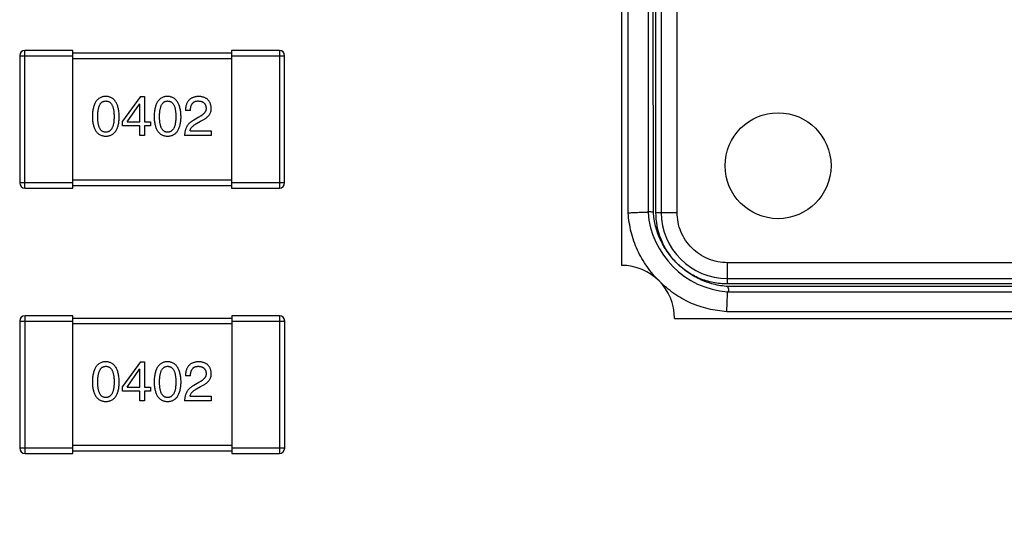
# Model space of a CAD drawing. Header units: millimetres. Extents: x 170 to 326, y 157 to 284.
# Tile 56 of 117: x 257.31 to 261.02, y 245.37 to 247.25. Entities that reach past the tile are written whole.
import ezdxf

# ---------------------------------------------------------------- set-up
doc = ezdxf.new("R2010")
doc.units = ezdxf.units.MM
doc.header["$LTSCALE"] = 30.734
doc.header["$PDMODE"] = 3
doc.header["$PDSIZE"] = 0.3125
doc.layers.get('0').update_dxf_attribs({"linetype": 'CONTINUOUS'})
doc.layers.get('Defpoints').update_dxf_attribs({"linetype": 'CONTINUOUS'})
doc.layers.add('dim', color=6, linetype='CONTINUOUS', lineweight=9)
doc.styles.add('Verdana', font='verdana.ttf', dxfattribs={"height": 2.5})
doc.dimstyles.new('aaaaaaaa 3.0', dxfattribs={"dimtxt": 2.5, "dimasz": 1.5, "dimexe": 1.25, "dimexo": 0.625, "dimtad": 1, "dimdec": 1, "dimzin": 9, "dimdsep": 46, "dimtxsty": 'Verdana', "dimcen": 0, "dimazin": 0, "dimtfac": 1, "dimtofl": 0, "dimtmove": 0, "dimatfit": 3, "dimfxl": 1, "dimlwd": 25, "dimlwe": 25, "dimarcsym": 0})

# ---------------------------------------------------------------- blocks, each defined once
blk = doc.blocks.new('*D22')
at = {"layer": 'Defpoints', "color": 0}
for p in [(274.7606, 232.134), (276.0365, 231.1686)]:
    blk.add_point(p, dxfattribs=at)
at = {"layer": 'dim', "color": 0, "lineweight": 25}
blk.add_line((258.9163, 244.1233), (273.5644, 233.0392), dxfattribs=at)
at = {"layer": 'dim', "color": 0}
blk.add_solid([(273.4136, 232.8398), (273.7153, 233.2385), (274.7606, 232.134)], dxfattribs=at)
at = {"layer": 'dim', "color": 0, "insert": (267.0097, 240.8408), "char_height": 2.5, "attachment_point": 5, "rotation": 322.8856, "style": 'Verdana'}
blk.add_mtext('4-M2{\\f宋体|b0|i0|c134|p2;螺柱}', dxfattribs=at)

msp = doc.modelspace()

# ---------------------------------------------------------------- linework, layer by layer
at = {"linetype": 'Continuous'}
for p, q in [((259.5792, 248.4264), (259.5792, 246.3264)), ((259.6042, 246.5237), (259.6042, 248.2292)), ((259.6792, 248.2264), (259.6792, 246.5264)), ((259.6992, 246.5264), (259.6991, 248.2249)), ((259.7092, 246.5264), (259.7092, 248.2264)), ((259.7292, 248.2264), (259.7292, 246.5264)), ((259.7892, 246.5264), (259.7892, 248.2264)), ((257.3276, 246.6178), (257.3276, 247.1378)), ((257.5076, 247.1378), (257.3276, 247.1378)), ((257.5076, 246.6178), (257.5076, 247.1378)), ((258.1076, 247.1378), (258.1076, 246.6178)), ((258.2876, 247.1378), (258.1076, 247.1378)), ((258.2876, 247.1378), (258.2876, 246.6178)), ((257.3076, 247.1178), (257.3076, 246.6378)), ((257.3076, 247.1178), (257.5076, 247.1178)), ((258.1076, 247.1278), (257.5076, 247.1278)), ((257.5076, 247.1078), (258.1076, 247.1078)), ((258.1076, 247.1178), (258.3076, 247.1178)), ((258.3076, 246.6378), (258.3076, 247.1178)), ((257.7631, 246.9641), (257.6959, 246.8706)), ((257.7631, 246.9641), (257.7787, 246.9641)), ((257.7787, 246.9641), (257.7787, 246.8682)), ((257.7131, 246.8682), (257.7599, 246.9354)), ((257.7607, 246.9354), (257.7599, 246.9354)), ((257.7607, 246.8682), (257.7607, 246.9354)), ((257.952, 246.9108), (257.9332, 246.9108)), ((257.984, 246.8862), (257.9643, 246.8747)), ((257.6959, 246.8526), (257.6959, 246.8706)), ((257.7607, 246.8526), (257.6959, 246.8526)), ((257.7131, 246.8682), (257.7607, 246.8682)), ((257.7607, 246.8165), (257.7607, 246.8526)), ((257.7787, 246.8682), (257.8009, 246.8682)), ((257.7787, 246.8526), (257.7787, 246.8165)), ((257.8009, 246.8526), (257.7787, 246.8526)), ((257.8009, 246.8682), (257.8009, 246.8526)), ((257.975, 246.8616), (257.9906, 246.8706)), ((257.7787, 246.8165), (257.7607, 246.8165)), ((258.0307, 246.8165), (257.9299, 246.8165)), ((257.9504, 246.8338), (258.0307, 246.8338)), ((258.0307, 246.8338), (258.0307, 246.8165)), ((257.5076, 246.6378), (257.3076, 246.6378)), ((257.3276, 246.6178), (257.5076, 246.6178)), ((258.1076, 246.6478), (257.5076, 246.6478)), ((257.5076, 246.6278), (258.1076, 246.6278)), ((258.3076, 246.6378), (258.1076, 246.6378)), ((258.1076, 246.6178), (258.2876, 246.6178)), ((259.7092, 246.5264), (259.7892, 246.5264)), ((259.9792, 246.2564), (259.9792, 246.3364)), ((262.3792, 246.3364), (259.9792, 246.3364)), ((259.9792, 246.2764), (262.3792, 246.2764)), ((262.3792, 246.2564), (259.9792, 246.2564)), ((262.3776, 246.2464), (259.9807, 246.2464)), ((259.9792, 246.2264), (262.3792, 246.2264)), ((257.3277, 245.6164), (257.3277, 246.1364)), ((257.5077, 246.1364), (257.3277, 246.1364)), ((257.5077, 245.6164), (257.5077, 246.1364)), ((258.1077, 246.1364), (258.1077, 245.6164)), ((258.2877, 246.1364), (258.1077, 246.1364)), ((258.2877, 246.1364), (258.2877, 245.6164)), ((262.3819, 246.1514), (259.9764, 246.1514)), ((257.3077, 246.1164), (257.3077, 245.6364)), ((257.3077, 246.1164), (257.5077, 246.1164)), ((258.1077, 246.1264), (257.5077, 246.1264)), ((257.5077, 246.1064), (258.1077, 246.1064)), ((258.1077, 246.1164), (258.3077, 246.1164)), ((258.3077, 245.6364), (258.3077, 246.1164)), ((259.7792, 246.1264), (262.5792, 246.1264)), ((257.7632, 245.9626), (257.696, 245.8692)), ((257.7632, 245.9626), (257.7788, 245.9626)), ((257.7788, 245.9626), (257.7788, 245.8667)), ((257.7132, 245.8667), (257.7599, 245.934)), ((257.7608, 245.934), (257.7599, 245.934)), ((257.7608, 245.8667), (257.7608, 245.934)), ((257.9521, 245.9094), (257.9332, 245.9094)), ((257.696, 245.8512), (257.696, 245.8692)), ((257.9841, 245.8848), (257.9644, 245.8733)), ((257.9751, 245.8602), (257.9906, 245.8692)), ((257.7608, 245.8512), (257.696, 245.8512)), ((257.7132, 245.8667), (257.7608, 245.8667)), ((257.7608, 245.8151), (257.7608, 245.8512)), ((257.7788, 245.8667), (257.8009, 245.8667)), ((257.7788, 245.8512), (257.7788, 245.8151)), ((257.8009, 245.8512), (257.7788, 245.8512)), ((257.8009, 245.8667), (257.8009, 245.8512)), ((257.9505, 245.8323), (258.0308, 245.8323)), ((258.0308, 245.8323), (258.0308, 245.8151)), ((257.7788, 245.8151), (257.7608, 245.8151)), ((258.0308, 245.8151), (257.93, 245.8151)), ((258.1077, 245.6464), (257.5077, 245.6464)), ((257.5077, 245.6364), (257.3077, 245.6364)), ((257.3277, 245.6164), (257.5077, 245.6164)), ((257.5077, 245.6264), (258.1077, 245.6264)), ((258.3077, 245.6364), (258.1077, 245.6364)), ((258.1077, 245.6164), (258.2877, 245.6164))]:
    msp.add_line(p, q, dxfattribs=at)
msp.add_circle((260.1699, 246.7025), 0.2, dxfattribs=at)
for centre, radius, start, end in [((257.3276, 247.1178), 0.02, 90, 180), ((258.2876, 247.1178), 0.02, 0, 90), ((257.3276, 246.6378), 0.02, 180, 270), ((258.2876, 246.6378), 0.02, 270, 0), ((260.0042, 246.5515), 0.326, 184.4096, 265.5904), ((259.9792, 246.5264), 0.25, 180, 270), ((259.5792, 246.1264), 0.2, 0, 90), ((257.3277, 246.1164), 0.02, 90, 180), ((258.2877, 246.1164), 0.02, 0, 90), ((257.3277, 245.6364), 0.02, 180, 270), ((258.2877, 245.6364), 0.02, 270, 0)]:
    msp.add_arc(centre, radius, start, end, dxfattribs=at)
for points, knots in [([(257.6326, 246.9641), (257.6307, 246.964), (257.6268, 246.9638), (257.6211, 246.9629), (257.6159, 246.9612), (257.611, 246.9591), (257.6065, 246.9564), (257.6023, 246.953), (257.5986, 246.9491), (257.5952, 246.9446), (257.5922, 246.9395), (257.5896, 246.9338), (257.5874, 246.9276), (257.5855, 246.9208), (257.584, 246.9134), (257.5829, 246.9054), (257.5821, 246.8968), (257.5819, 246.8909), (257.5818, 246.8879)], [0, 0, 0, 0, 0.057911, 0.113262, 0.165956, 0.217443, 0.268511, 0.319665, 0.372, 0.426129, 0.483365, 0.543779, 0.607756, 0.676562, 0.749704, 0.827713, 0.911177, 1, 1, 1, 1]), ([(257.6023, 246.8879), (257.6023, 246.8902), (257.6024, 246.8948), (257.6027, 246.9015), (257.6033, 246.9078), (257.6041, 246.9136), (257.6052, 246.9189), (257.6065, 246.9237), (257.608, 246.9281), (257.6098, 246.9321), (257.6118, 246.9355), (257.614, 246.9386), (257.6166, 246.9411), (257.6193, 246.9433), (257.6223, 246.9449), (257.6255, 246.946), (257.629, 246.9467), (257.6314, 246.9468), (257.6326, 246.9469)], [0, 0, 0, 0, 0.096452, 0.187278, 0.271765, 0.350519, 0.423437, 0.491321, 0.554011, 0.612224, 0.666281, 0.717003, 0.764884, 0.811423, 0.856783, 0.902993, 0.950236, 1, 1, 1, 1]), ([(257.6835, 246.8879), (257.6833, 246.8909), (257.6831, 246.8967), (257.6822, 246.9052), (257.681, 246.9131), (257.6795, 246.9205), (257.6776, 246.9272), (257.6753, 246.9335), (257.6727, 246.9391), (257.6697, 246.9442), (257.6663, 246.9487), (257.6626, 246.9527), (257.6585, 246.956), (257.654, 246.9588), (257.6492, 246.961), (257.644, 246.9627), (257.6384, 246.9637), (257.6346, 246.964), (257.6326, 246.9641)], [0, 0, 0, 0, 0.088475, 0.171606, 0.249595, 0.322626, 0.391327, 0.455765, 0.516374, 0.573675, 0.628522, 0.681161, 0.732559, 0.783563, 0.83504, 0.887639, 0.942585, 1, 1, 1, 1]), ([(257.6326, 246.9469), (257.6339, 246.9468), (257.6363, 246.9467), (257.6399, 246.946), (257.6432, 246.9449), (257.6463, 246.9433), (257.6491, 246.9411), (257.6517, 246.9386), (257.654, 246.9355), (257.6561, 246.9321), (257.6579, 246.9281), (257.6595, 246.9237), (257.6608, 246.9189), (257.6619, 246.9136), (257.6628, 246.9078), (257.6634, 246.9015), (257.6637, 246.8948), (257.6638, 246.8902), (257.6638, 246.8879)], [0, 0, 0, 0, 0.050604, 0.098688, 0.145699, 0.191791, 0.238625, 0.286717, 0.337546, 0.391814, 0.449755, 0.512106, 0.579685, 0.652048, 0.730262, 0.814146, 0.904281, 1, 1, 1, 1]), ([(257.8658, 246.9641), (257.8638, 246.964), (257.8599, 246.9638), (257.8543, 246.9629), (257.849, 246.9612), (257.8441, 246.9591), (257.8396, 246.9564), (257.8355, 246.953), (257.8317, 246.9491), (257.8284, 246.9446), (257.8254, 246.9395), (257.8228, 246.9338), (257.8205, 246.9276), (257.8187, 246.9208), (257.8171, 246.9134), (257.816, 246.9054), (257.8153, 246.8968), (257.8151, 246.8909), (257.815, 246.8879)], [0, 0, 0, 0, 0.057911, 0.113262, 0.165956, 0.217443, 0.268511, 0.319665, 0.372, 0.426129, 0.483365, 0.543779, 0.607756, 0.676562, 0.749704, 0.827713, 0.911177, 1, 1, 1, 1]), ([(257.8355, 246.8879), (257.8355, 246.8902), (257.8355, 246.8948), (257.8359, 246.9015), (257.8365, 246.9078), (257.8373, 246.9136), (257.8384, 246.9189), (257.8396, 246.9237), (257.8412, 246.9281), (257.8429, 246.9321), (257.8449, 246.9355), (257.8472, 246.9386), (257.8497, 246.9411), (257.8524, 246.9433), (257.8555, 246.9449), (257.8587, 246.946), (257.8622, 246.9467), (257.8646, 246.9468), (257.8658, 246.9469)], [0, 0, 0, 0, 0.096452, 0.187278, 0.271765, 0.350519, 0.423437, 0.491321, 0.554011, 0.612224, 0.666281, 0.717003, 0.764884, 0.811423, 0.856783, 0.902993, 0.950236, 1, 1, 1, 1]), ([(257.9166, 246.8879), (257.9165, 246.8909), (257.9162, 246.8967), (257.9154, 246.9052), (257.9142, 246.9131), (257.9126, 246.9205), (257.9107, 246.9272), (257.9085, 246.9335), (257.9058, 246.9391), (257.9028, 246.9442), (257.8994, 246.9487), (257.8957, 246.9527), (257.8916, 246.956), (257.8871, 246.9588), (257.8823, 246.961), (257.8771, 246.9627), (257.8716, 246.9637), (257.8677, 246.964), (257.8658, 246.9641)], [0, 0, 0, 0, 0.088475, 0.171606, 0.249595, 0.322626, 0.391327, 0.455765, 0.516374, 0.573675, 0.628522, 0.681161, 0.732559, 0.783563, 0.83504, 0.887639, 0.942585, 1, 1, 1, 1]), ([(257.8658, 246.9469), (257.867, 246.9468), (257.8695, 246.9467), (257.8731, 246.946), (257.8764, 246.9449), (257.8795, 246.9433), (257.8823, 246.9411), (257.8849, 246.9386), (257.8872, 246.9355), (257.8893, 246.9321), (257.8911, 246.9281), (257.8927, 246.9237), (257.894, 246.9189), (257.8951, 246.9136), (257.8959, 246.9078), (257.8965, 246.9015), (257.8969, 246.8948), (257.8969, 246.8902), (257.8969, 246.8879)], [0, 0, 0, 0, 0.050604, 0.098688, 0.145699, 0.191791, 0.238625, 0.286717, 0.337546, 0.391814, 0.449755, 0.512106, 0.579685, 0.652048, 0.730262, 0.814146, 0.904281, 1, 1, 1, 1]), ([(257.984, 246.9641), (257.982, 246.964), (257.9781, 246.9638), (257.9724, 246.963), (257.9671, 246.9618), (257.9621, 246.9602), (257.9576, 246.9583), (257.9534, 246.9559), (257.9496, 246.9532), (257.9462, 246.95), (257.9432, 246.9464), (257.9406, 246.9425), (257.9384, 246.9382), (257.9366, 246.9334), (257.9351, 246.9283), (257.9341, 246.9228), (257.9334, 246.9169), (257.9333, 246.9129), (257.9332, 246.9108)], [0, 0, 0, 0, 0.07282, 0.141057, 0.2062, 0.267672, 0.326735, 0.383519, 0.439188, 0.494454, 0.549628, 0.605958, 0.66397, 0.72402, 0.787502, 0.854127, 0.925065, 1, 1, 1, 1]), ([(257.952, 246.9108), (257.9521, 246.9123), (257.9522, 246.9151), (257.9526, 246.9192), (257.9532, 246.923), (257.9541, 246.9265), (257.9552, 246.9298), (257.9565, 246.9328), (257.958, 246.9355), (257.9598, 246.9379), (257.9617, 246.94), (257.9639, 246.9419), (257.9663, 246.9434), (257.9689, 246.9447), (257.9718, 246.9457), (257.9749, 246.9463), (257.9781, 246.9468), (257.9804, 246.9468), (257.9815, 246.9469)], [0, 0, 0, 0, 0.082594, 0.15978, 0.232961, 0.301462, 0.365595, 0.426678, 0.484662, 0.540809, 0.595146, 0.648401, 0.702272, 0.757102, 0.813447, 0.872233, 0.934055, 1, 1, 1, 1]), ([(257.9815, 246.9469), (257.9827, 246.9468), (257.9849, 246.9467), (257.9881, 246.9464), (257.991, 246.9457), (257.9938, 246.945), (257.9964, 246.944), (257.9988, 246.9429), (258.0009, 246.9415), (258.0029, 246.94), (258.0046, 246.9382), (258.0062, 246.9363), (258.0075, 246.9341), (258.0087, 246.9318), (258.0095, 246.9293), (258.0103, 246.9266), (258.0108, 246.9237), (258.011, 246.9217), (258.0111, 246.9206)], [0, 0, 0, 0, 0.076112, 0.148436, 0.216883, 0.281466, 0.34298, 0.402356, 0.459881, 0.51546, 0.571111, 0.62658, 0.683162, 0.741007, 0.801404, 0.863825, 0.930544, 1, 1, 1, 1]), ([(258.0307, 246.9198), (258.0306, 246.9215), (258.0303, 246.9248), (258.0295, 246.9296), (258.0284, 246.9341), (258.027, 246.9382), (258.0252, 246.9421), (258.0231, 246.9457), (258.0206, 246.9489), (258.0179, 246.9518), (258.0148, 246.9545), (258.0113, 246.9568), (258.0076, 246.9588), (258.0035, 246.9605), (257.9991, 246.9618), (257.9943, 246.963), (257.9893, 246.9637), (257.9858, 246.964), (257.984, 246.9641)], [0, 0, 0, 0, 0.070688, 0.137741, 0.201612, 0.262778, 0.321223, 0.378455, 0.434411, 0.490146, 0.546362, 0.603392, 0.662208, 0.723401, 0.787372, 0.85442, 0.925153, 1, 1, 1, 1]), ([(258.0111, 246.9206), (258.0111, 246.9198), (258.0112, 246.9182), (258.011, 246.9158), (258.0106, 246.9134), (258.01, 246.9111), (258.0091, 246.9088), (258.008, 246.9065), (258.0067, 246.9043), (258.0051, 246.9022), (258.0033, 246.9), (258.0012, 246.8979), (257.9989, 246.8959), (257.9964, 246.8938), (257.9937, 246.8919), (257.9907, 246.8899), (257.9874, 246.888), (257.9852, 246.8868), (257.984, 246.8862)], [0, 0, 0, 0, 0.052237, 0.103888, 0.155485, 0.207395, 0.259864, 0.31356, 0.369176, 0.4266, 0.486836, 0.550048, 0.61567, 0.685271, 0.75824, 0.834614, 0.915635, 1, 1, 1, 1]), ([(257.9906, 246.8706), (257.9923, 246.8714), (257.9956, 246.8729), (258.0003, 246.8755), (258.0047, 246.878), (258.0087, 246.8807), (258.0124, 246.8835), (258.0158, 246.8863), (258.0188, 246.8893), (258.0215, 246.8923), (258.0239, 246.8954), (258.0259, 246.8986), (258.0275, 246.902), (258.0289, 246.9053), (258.0299, 246.9088), (258.0305, 246.9124), (258.0308, 246.9161), (258.0308, 246.9186), (258.0307, 246.9198)], [0, 0, 0, 0, 0.082731, 0.161257, 0.236138, 0.307554, 0.375712, 0.440848, 0.502916, 0.562567, 0.619798, 0.675716, 0.73039, 0.78386, 0.837315, 0.890547, 0.944917, 1, 1, 1, 1]), ([(257.5818, 246.8879), (257.5819, 246.8849), (257.5821, 246.8792), (257.5829, 246.8709), (257.584, 246.8632), (257.5855, 246.856), (257.5874, 246.8494), (257.5896, 246.8434), (257.5922, 246.8379), (257.5952, 246.833), (257.5986, 246.8286), (257.6023, 246.8248), (257.6065, 246.8215), (257.611, 246.8189), (257.6159, 246.8168), (257.6211, 246.8153), (257.6268, 246.8144), (257.6307, 246.8142), (257.6326, 246.8141)], [0, 0, 0, 0, 0.087693, 0.170223, 0.247496, 0.319826, 0.387768, 0.451403, 0.511459, 0.568358, 0.622671, 0.675251, 0.726739, 0.778422, 0.830759, 0.884394, 0.940865, 1, 1, 1, 1]), ([(257.6326, 246.8288), (257.6314, 246.8289), (257.629, 246.829), (257.6255, 246.8297), (257.6223, 246.8308), (257.6193, 246.8325), (257.6166, 246.8346), (257.614, 246.8371), (257.6118, 246.8402), (257.6098, 246.8437), (257.608, 246.8476), (257.6065, 246.852), (257.6052, 246.8569), (257.6041, 246.8622), (257.6033, 246.8679), (257.6027, 246.8742), (257.6024, 246.8809), (257.6023, 246.8855), (257.6023, 246.8879)], [0, 0, 0, 0, 0.049766, 0.097012, 0.143225, 0.188786, 0.235079, 0.282962, 0.333687, 0.387747, 0.445963, 0.508657, 0.576545, 0.649868, 0.72822, 0.812712, 0.903543, 1, 1, 1, 1]), ([(257.6326, 246.8141), (257.6346, 246.8142), (257.6385, 246.8144), (257.6441, 246.8153), (257.6494, 246.8168), (257.6543, 246.8189), (257.6588, 246.8215), (257.6629, 246.8248), (257.6667, 246.8286), (257.6701, 246.8329), (257.6731, 246.8379), (257.6757, 246.8434), (257.6779, 246.8494), (257.6798, 246.856), (257.6813, 246.8632), (257.6824, 246.8709), (257.6832, 246.8792), (257.6834, 246.8849), (257.6835, 246.8879)], [0, 0, 0, 0, 0.059134, 0.115603, 0.169236, 0.221572, 0.273254, 0.32474, 0.377319, 0.431815, 0.488555, 0.548609, 0.612242, 0.680182, 0.75251, 0.829782, 0.91231, 1, 1, 1, 1]), ([(257.6638, 246.8879), (257.6638, 246.8855), (257.6637, 246.8809), (257.6634, 246.8743), (257.6628, 246.8682), (257.6619, 246.8625), (257.6608, 246.8572), (257.6595, 246.8524), (257.6579, 246.848), (257.6561, 246.844), (257.654, 246.8406), (257.6517, 246.8375), (257.6492, 246.8349), (257.6463, 246.8328), (257.6432, 246.8311), (257.6399, 246.8298), (257.6364, 246.8291), (257.6339, 246.8289), (257.6326, 246.8288)], [0, 0, 0, 0, 0.094834, 0.184067, 0.267029, 0.344713, 0.417334, 0.484367, 0.546941, 0.604717, 0.65953, 0.710539, 0.759381, 0.806382, 0.853027, 0.900623, 0.949121, 1, 1, 1, 1]), ([(257.815, 246.8879), (257.8151, 246.8849), (257.8153, 246.8792), (257.816, 246.8709), (257.8171, 246.8632), (257.8187, 246.856), (257.8205, 246.8494), (257.8228, 246.8434), (257.8254, 246.8379), (257.8284, 246.833), (257.8317, 246.8286), (257.8355, 246.8248), (257.8396, 246.8215), (257.8441, 246.8189), (257.849, 246.8168), (257.8543, 246.8153), (257.8599, 246.8144), (257.8638, 246.8142), (257.8658, 246.8141)], [0, 0, 0, 0, 0.087693, 0.170223, 0.247496, 0.319826, 0.387768, 0.451403, 0.511459, 0.568358, 0.622671, 0.675251, 0.726739, 0.778422, 0.830759, 0.884394, 0.940865, 1, 1, 1, 1]), ([(257.8658, 246.8288), (257.8646, 246.8289), (257.8622, 246.829), (257.8587, 246.8297), (257.8554, 246.8308), (257.8525, 246.8325), (257.8497, 246.8346), (257.8472, 246.8371), (257.8449, 246.8402), (257.8429, 246.8437), (257.8412, 246.8476), (257.8396, 246.852), (257.8384, 246.8569), (257.8373, 246.8622), (257.8365, 246.8679), (257.8359, 246.8742), (257.8355, 246.8809), (257.8355, 246.8855), (257.8355, 246.8879)], [0, 0, 0, 0, 0.049766, 0.097012, 0.143225, 0.188786, 0.235079, 0.282962, 0.333687, 0.387747, 0.445963, 0.508657, 0.576545, 0.649868, 0.72822, 0.812712, 0.903543, 1, 1, 1, 1]), ([(257.8969, 246.8879), (257.8969, 246.8855), (257.8969, 246.8809), (257.8965, 246.8743), (257.8959, 246.8682), (257.8951, 246.8625), (257.894, 246.8572), (257.8927, 246.8524), (257.8911, 246.848), (257.8893, 246.844), (257.8872, 246.8406), (257.8849, 246.8375), (257.8823, 246.8349), (257.8795, 246.8328), (257.8764, 246.8311), (257.8731, 246.8298), (257.8695, 246.8291), (257.867, 246.8289), (257.8658, 246.8288)], [0, 0, 0, 0, 0.094834, 0.184067, 0.267029, 0.344713, 0.417334, 0.484367, 0.546941, 0.604717, 0.65953, 0.710539, 0.759381, 0.806382, 0.853027, 0.900623, 0.949121, 1, 1, 1, 1]), ([(257.8658, 246.8141), (257.8678, 246.8142), (257.8717, 246.8144), (257.8773, 246.8153), (257.8825, 246.8168), (257.8874, 246.8189), (257.892, 246.8215), (257.8961, 246.8248), (257.8999, 246.8286), (257.9032, 246.8329), (257.9062, 246.8379), (257.9088, 246.8434), (257.9111, 246.8494), (257.9129, 246.856), (257.9144, 246.8632), (257.9155, 246.8709), (257.9163, 246.8792), (257.9165, 246.8849), (257.9166, 246.8879)], [0, 0, 0, 0, 0.059134, 0.115603, 0.169236, 0.221572, 0.273254, 0.32474, 0.377319, 0.431815, 0.488555, 0.548609, 0.612242, 0.680182, 0.75251, 0.829782, 0.91231, 1, 1, 1, 1]), ([(257.9643, 246.8747), (257.963, 246.874), (257.9603, 246.8725), (257.9565, 246.8699), (257.9529, 246.8673), (257.9496, 246.8644), (257.9465, 246.8614), (257.9437, 246.8581), (257.9412, 246.8548), (257.9389, 246.8512), (257.9368, 246.8475), (257.9351, 246.8436), (257.9335, 246.8395), (257.9323, 246.8352), (257.9313, 246.8308), (257.9306, 246.8262), (257.9301, 246.8214), (257.93, 246.8182), (257.9299, 246.8165)], [0, 0, 0, 0, 0.065828, 0.130094, 0.192451, 0.254037, 0.313974, 0.373757, 0.433048, 0.492243, 0.551902, 0.611758, 0.672678, 0.734814, 0.798569, 0.863693, 0.930488, 1, 1, 1, 1]), ([(257.9504, 246.8338), (257.9507, 246.8351), (257.9512, 246.8377), (257.9528, 246.8414), (257.955, 246.8451), (257.9578, 246.8486), (257.9612, 246.8521), (257.9652, 246.8554), (257.9699, 246.8586), (257.9732, 246.8606), (257.975, 246.8616)], [0, 0, 0, 0, 0.103034, 0.208166, 0.318255, 0.434664, 0.559728, 0.695394, 0.841708, 1, 1, 1, 1]), ([(259.6792, 246.5264), (259.6787, 246.5265), (259.6768, 246.5267), (259.6725, 246.5264), (259.6657, 246.5262), (259.6565, 246.5258), (259.6453, 246.5254), (259.6325, 246.5249), (259.6186, 246.5243), (259.609, 246.5239), (259.6042, 246.5237)], [0, 0, 0, 0, 0.019287, 0.07622, 0.16865, 0.293048, 0.444582, 0.617361, 0.804951, 1, 1, 1, 1]), ([(259.7222, 246.2664), (259.7051, 246.2834), (259.6737, 246.3202), (259.6373, 246.3831), (259.6135, 246.4518), (259.6061, 246.4997), (259.6042, 246.5237)], [0, 0, 0, 0, 0.250009, 0.499966, 0.749954, 1, 1, 1, 1]), ([(259.6792, 246.5264), (259.6792, 246.5269), (259.6795, 246.528), (259.6809, 246.5291), (259.6829, 246.5298), (259.6866, 246.5301), (259.6922, 246.5291), (259.6968, 246.5275), (259.6991, 246.5265)], [0, 0, 0, 0, 0.066619, 0.140566, 0.233735, 0.350103, 0.647295, 1, 1, 1, 1]), ([(259.7847, 246.3383), (259.7726, 246.3509), (259.7501, 246.3781), (259.7239, 246.4241), (259.7064, 246.4741), (259.7007, 246.5089), (259.6992, 246.5264)], [0, 0, 0, 0, 0.250007, 0.499998, 0.749991, 1, 1, 1, 1]), ([(259.7847, 246.3383), (259.7727, 246.3507), (259.751, 246.378), (259.7185, 246.4393), (259.7092, 246.492), (259.7092, 246.5264)], [0, 0, 0, 0, 0.250577, 0.501133, 1, 1, 1, 1]), ([(259.9792, 246.3364), (259.9667, 246.3366), (259.9418, 246.3387), (259.9057, 246.3492), (259.8727, 246.3671), (259.844, 246.3912), (259.8201, 246.4201), (259.8022, 246.4531), (259.7915, 246.4891), (259.7893, 246.514), (259.7892, 246.5264)], [0, 0, 0, 0, 0.125002, 0.250015, 0.374972, 0.499976, 0.625004, 0.749965, 0.874983, 1, 1, 1, 1]), ([(259.9792, 246.2564), (259.9611, 246.2564), (259.9249, 246.2598), (259.8727, 246.2753), (259.825, 246.3018), (259.7973, 246.3253), (259.7847, 246.3383)], [0, 0, 0, 0, 0.250013, 0.499999, 0.749987, 1, 1, 1, 1]), ([(259.9807, 246.2464), (259.9623, 246.2478), (259.9257, 246.2538), (259.8733, 246.2723), (259.8255, 246.3007), (259.7976, 246.3251), (259.7847, 246.3383)], [0, 0, 0, 0, 0.250012, 0.500004, 0.749992, 1, 1, 1, 1]), ([(259.9764, 246.1514), (259.9527, 246.1534), (259.9056, 246.1603), (259.8377, 246.1832), (259.7754, 246.2187), (259.739, 246.2496), (259.7222, 246.2664)], [0, 0, 0, 0, 0.250041, 0.500042, 0.750011, 1, 1, 1, 1]), ([(259.9792, 246.2264), (259.9797, 246.2264), (259.981, 246.2266), (259.9825, 246.2278), (259.9834, 246.2298), (259.984, 246.2336), (259.9832, 246.2393), (259.9817, 246.244), (259.9807, 246.2464)], [0, 0, 0, 0, 0.077036, 0.154478, 0.246659, 0.361044, 0.653318, 1, 1, 1, 1]), ([(259.9764, 246.1514), (259.9767, 246.161), (259.9774, 246.1749), (259.9781, 246.1925), (259.9786, 246.2038), (259.9789, 246.213), (259.9792, 246.2198), (259.9793, 246.224), (259.9792, 246.226), (259.9792, 246.2264)], [0, 0, 0, 0, 0.382406, 0.55521, 0.706805, 0.831278, 0.923784, 0.98072, 1, 1, 1, 1]), ([(257.6327, 245.9626), (257.6307, 245.9626), (257.6268, 245.9624), (257.6212, 245.9614), (257.6159, 245.9598), (257.611, 245.9577), (257.6065, 245.9549), (257.6024, 245.9516), (257.5986, 245.9477), (257.5953, 245.9432), (257.5923, 245.9381), (257.5897, 245.9324), (257.5874, 245.9261), (257.5856, 245.9193), (257.584, 245.9119), (257.5829, 245.9039), (257.5822, 245.8954), (257.582, 245.8895), (257.5819, 245.8864)], [0, 0, 0, 0, 0.057911, 0.113262, 0.165956, 0.217443, 0.268511, 0.319665, 0.372, 0.426129, 0.483365, 0.543779, 0.607756, 0.676562, 0.749704, 0.827713, 0.911177, 1, 1, 1, 1]), ([(257.6024, 245.8864), (257.6024, 245.8888), (257.6024, 245.8934), (257.6028, 245.9001), (257.6034, 245.9063), (257.6042, 245.9121), (257.6053, 245.9174), (257.6065, 245.9223), (257.6081, 245.9267), (257.6099, 245.9306), (257.6119, 245.9341), (257.6141, 245.9371), (257.6166, 245.9397), (257.6194, 245.9418), (257.6224, 245.9435), (257.6256, 245.9446), (257.6291, 245.9453), (257.6315, 245.9454), (257.6327, 245.9454)], [0, 0, 0, 0, 0.096452, 0.187278, 0.271765, 0.350519, 0.423437, 0.491321, 0.554011, 0.612224, 0.666281, 0.717003, 0.764884, 0.811423, 0.856783, 0.902993, 0.950236, 1, 1, 1, 1]), ([(257.6835, 245.8864), (257.6834, 245.8894), (257.6831, 245.8953), (257.6823, 245.9038), (257.6811, 245.9117), (257.6795, 245.919), (257.6776, 245.9258), (257.6754, 245.932), (257.6727, 245.9377), (257.6697, 245.9427), (257.6663, 245.9473), (257.6626, 245.9512), (257.6585, 245.9546), (257.6541, 245.9574), (257.6492, 245.9596), (257.644, 245.9612), (257.6385, 245.9623), (257.6347, 245.9625), (257.6327, 245.9626)], [0, 0, 0, 0, 0.088475, 0.171606, 0.249595, 0.322626, 0.391327, 0.455765, 0.516374, 0.573675, 0.628522, 0.681161, 0.732559, 0.783563, 0.83504, 0.887639, 0.942585, 1, 1, 1, 1]), ([(257.6327, 245.9454), (257.634, 245.9454), (257.6364, 245.9453), (257.64, 245.9446), (257.6433, 245.9435), (257.6464, 245.9418), (257.6492, 245.9397), (257.6518, 245.9372), (257.6541, 245.9341), (257.6562, 245.9306), (257.658, 245.9267), (257.6596, 245.9223), (257.6609, 245.9174), (257.662, 245.9121), (257.6628, 245.9063), (257.6634, 245.9001), (257.6638, 245.8934), (257.6638, 245.8888), (257.6638, 245.8864)], [0, 0, 0, 0, 0.050604, 0.098688, 0.145699, 0.191791, 0.238625, 0.286717, 0.337546, 0.391814, 0.449755, 0.512106, 0.579685, 0.652048, 0.730262, 0.814146, 0.904281, 1, 1, 1, 1]), ([(257.8659, 245.9626), (257.8639, 245.9626), (257.86, 245.9624), (257.8543, 245.9614), (257.8491, 245.9598), (257.8442, 245.9577), (257.8397, 245.9549), (257.8355, 245.9516), (257.8318, 245.9477), (257.8284, 245.9432), (257.8254, 245.9381), (257.8228, 245.9324), (257.8206, 245.9261), (257.8187, 245.9193), (257.8172, 245.9119), (257.8161, 245.9039), (257.8153, 245.8954), (257.8151, 245.8895), (257.815, 245.8864)], [0, 0, 0, 0, 0.057911, 0.113262, 0.165956, 0.217443, 0.268511, 0.319665, 0.372, 0.426129, 0.483365, 0.543779, 0.607756, 0.676562, 0.749704, 0.827713, 0.911177, 1, 1, 1, 1]), ([(257.8355, 245.8864), (257.8355, 245.8888), (257.8356, 245.8934), (257.836, 245.9001), (257.8365, 245.9063), (257.8373, 245.9121), (257.8384, 245.9174), (257.8397, 245.9223), (257.8412, 245.9267), (257.843, 245.9306), (257.845, 245.9341), (257.8473, 245.9371), (257.8498, 245.9397), (257.8525, 245.9418), (257.8555, 245.9435), (257.8587, 245.9446), (257.8622, 245.9453), (257.8646, 245.9454), (257.8659, 245.9454)], [0, 0, 0, 0, 0.096452, 0.187278, 0.271765, 0.350519, 0.423437, 0.491321, 0.554011, 0.612224, 0.666281, 0.717003, 0.764884, 0.811423, 0.856783, 0.902993, 0.950236, 1, 1, 1, 1]), ([(257.9167, 245.8864), (257.9165, 245.8894), (257.9163, 245.8953), (257.9154, 245.9038), (257.9142, 245.9117), (257.9127, 245.919), (257.9108, 245.9258), (257.9085, 245.932), (257.9059, 245.9377), (257.9029, 245.9427), (257.8995, 245.9473), (257.8958, 245.9512), (257.8917, 245.9546), (257.8872, 245.9574), (257.8824, 245.9596), (257.8772, 245.9612), (257.8716, 245.9623), (257.8678, 245.9625), (257.8659, 245.9626)], [0, 0, 0, 0, 0.088475, 0.171606, 0.249595, 0.322626, 0.391327, 0.455765, 0.516374, 0.573675, 0.628522, 0.681161, 0.732559, 0.783563, 0.83504, 0.887639, 0.942585, 1, 1, 1, 1]), ([(257.8659, 245.9454), (257.8671, 245.9454), (257.8696, 245.9453), (257.8731, 245.9446), (257.8765, 245.9435), (257.8796, 245.9418), (257.8823, 245.9397), (257.8849, 245.9372), (257.8872, 245.9341), (257.8893, 245.9306), (257.8911, 245.9267), (257.8927, 245.9223), (257.894, 245.9174), (257.8951, 245.9121), (257.896, 245.9063), (257.8966, 245.9001), (257.8969, 245.8934), (257.897, 245.8888), (257.897, 245.8864)], [0, 0, 0, 0, 0.050604, 0.098688, 0.145699, 0.191791, 0.238625, 0.286717, 0.337546, 0.391814, 0.449755, 0.512106, 0.579685, 0.652048, 0.730262, 0.814146, 0.904281, 1, 1, 1, 1]), ([(257.9841, 245.9626), (257.982, 245.9625), (257.9781, 245.9624), (257.9724, 245.9615), (257.9671, 245.9604), (257.9622, 245.9588), (257.9576, 245.9568), (257.9535, 245.9545), (257.9497, 245.9517), (257.9463, 245.9486), (257.9433, 245.945), (257.9407, 245.9411), (257.9385, 245.9367), (257.9366, 245.932), (257.9352, 245.9269), (257.9341, 245.9214), (257.9335, 245.9155), (257.9333, 245.9115), (257.9332, 245.9094)], [0, 0, 0, 0, 0.07282, 0.141057, 0.2062, 0.267672, 0.326735, 0.383519, 0.439188, 0.494454, 0.549628, 0.605958, 0.66397, 0.72402, 0.787502, 0.854127, 0.925065, 1, 1, 1, 1]), ([(257.9521, 245.9094), (257.9522, 245.9108), (257.9523, 245.9136), (257.9527, 245.9177), (257.9533, 245.9216), (257.9542, 245.9251), (257.9553, 245.9283), (257.9565, 245.9313), (257.9581, 245.934), (257.9598, 245.9364), (257.9618, 245.9386), (257.964, 245.9404), (257.9664, 245.942), (257.969, 245.9433), (257.9719, 245.9442), (257.9749, 245.9449), (257.9782, 245.9453), (257.9804, 245.9454), (257.9816, 245.9454)], [0, 0, 0, 0, 0.082594, 0.15978, 0.232961, 0.301462, 0.365595, 0.426678, 0.484662, 0.540809, 0.595146, 0.648401, 0.702272, 0.757102, 0.813447, 0.872233, 0.934055, 1, 1, 1, 1]), ([(257.9816, 245.9454), (257.9827, 245.9454), (257.9849, 245.9453), (257.9881, 245.9449), (257.9911, 245.9443), (257.9939, 245.9436), (257.9964, 245.9426), (257.9988, 245.9414), (258.001, 245.94), (258.003, 245.9385), (258.0047, 245.9367), (258.0063, 245.9348), (258.0076, 245.9327), (258.0087, 245.9304), (258.0096, 245.9278), (258.0104, 245.9251), (258.0109, 245.9222), (258.011, 245.9202), (258.0111, 245.9192)], [0, 0, 0, 0, 0.076112, 0.148436, 0.216883, 0.281466, 0.34298, 0.402356, 0.459881, 0.51546, 0.571111, 0.62658, 0.683162, 0.741007, 0.801404, 0.863825, 0.930544, 1, 1, 1, 1]), ([(258.0308, 245.9184), (258.0307, 245.9201), (258.0304, 245.9234), (258.0296, 245.9282), (258.0285, 245.9326), (258.027, 245.9368), (258.0252, 245.9407), (258.0232, 245.9442), (258.0207, 245.9475), (258.0179, 245.9504), (258.0148, 245.953), (258.0114, 245.9554), (258.0076, 245.9574), (258.0036, 245.9591), (257.9991, 245.9604), (257.9944, 245.9615), (257.9893, 245.9623), (257.9859, 245.9625), (257.9841, 245.9626)], [0, 0, 0, 0, 0.070688, 0.137741, 0.201612, 0.262778, 0.321223, 0.378455, 0.434411, 0.490146, 0.546362, 0.603392, 0.662208, 0.723401, 0.787372, 0.85442, 0.925153, 1, 1, 1, 1]), ([(258.0111, 245.9192), (258.0112, 245.9184), (258.0113, 245.9168), (258.0111, 245.9144), (258.0107, 245.912), (258.0101, 245.9096), (258.0092, 245.9074), (258.0081, 245.9051), (258.0068, 245.9029), (258.0052, 245.9007), (258.0034, 245.8986), (258.0013, 245.8965), (257.999, 245.8944), (257.9965, 245.8924), (257.9937, 245.8904), (257.9907, 245.8885), (257.9875, 245.8866), (257.9852, 245.8854), (257.9841, 245.8848)], [0, 0, 0, 0, 0.052237, 0.103888, 0.155485, 0.207395, 0.259864, 0.31356, 0.369176, 0.4266, 0.486836, 0.550048, 0.61567, 0.685271, 0.75824, 0.834614, 0.915635, 1, 1, 1, 1]), ([(257.9906, 245.8692), (257.9923, 245.87), (257.9956, 245.8715), (258.0003, 245.874), (258.0047, 245.8766), (258.0088, 245.8793), (258.0125, 245.882), (258.0159, 245.8849), (258.0189, 245.8878), (258.0216, 245.8909), (258.0239, 245.894), (258.0259, 245.8972), (258.0276, 245.9005), (258.029, 245.9039), (258.0299, 245.9074), (258.0306, 245.911), (258.0309, 245.9147), (258.0308, 245.9171), (258.0308, 245.9184)], [0, 0, 0, 0, 0.082731, 0.161257, 0.236138, 0.307554, 0.375712, 0.440848, 0.502916, 0.562567, 0.619798, 0.675716, 0.73039, 0.78386, 0.837315, 0.890547, 0.944917, 1, 1, 1, 1]), ([(257.5819, 245.8864), (257.582, 245.8835), (257.5822, 245.8778), (257.5829, 245.8695), (257.584, 245.8617), (257.5856, 245.8546), (257.5874, 245.848), (257.5897, 245.8419), (257.5923, 245.8364), (257.5953, 245.8315), (257.5986, 245.8271), (257.6024, 245.8233), (257.6065, 245.8201), (257.6111, 245.8174), (257.616, 245.8154), (257.6212, 245.8139), (257.6268, 245.8129), (257.6307, 245.8127), (257.6327, 245.8126)], [0, 0, 0, 0, 0.087693, 0.170223, 0.247496, 0.319826, 0.387768, 0.451403, 0.511459, 0.568358, 0.622671, 0.675251, 0.726739, 0.778422, 0.830759, 0.884394, 0.940865, 1, 1, 1, 1]), ([(257.6327, 245.8274), (257.6315, 245.8274), (257.6291, 245.8275), (257.6256, 245.8282), (257.6224, 245.8294), (257.6194, 245.8311), (257.6166, 245.8331), (257.6141, 245.8357), (257.6119, 245.8387), (257.6099, 245.8422), (257.6081, 245.8461), (257.6065, 245.8505), (257.6053, 245.8554), (257.6042, 245.8607), (257.6034, 245.8665), (257.6028, 245.8727), (257.6024, 245.8794), (257.6024, 245.884), (257.6024, 245.8864)], [0, 0, 0, 0, 0.049766, 0.097012, 0.143225, 0.188786, 0.235079, 0.282962, 0.333687, 0.387747, 0.445963, 0.508657, 0.576545, 0.649868, 0.72822, 0.812712, 0.903543, 1, 1, 1, 1]), ([(257.6327, 245.8126), (257.6347, 245.8127), (257.6386, 245.8129), (257.6442, 245.8139), (257.6495, 245.8154), (257.6543, 245.8174), (257.6589, 245.8201), (257.663, 245.8233), (257.6668, 245.8271), (257.6701, 245.8315), (257.6731, 245.8364), (257.6757, 245.8419), (257.678, 245.848), (257.6798, 245.8546), (257.6814, 245.8617), (257.6825, 245.8695), (257.6832, 245.8778), (257.6834, 245.8835), (257.6835, 245.8864)], [0, 0, 0, 0, 0.059134, 0.115603, 0.169236, 0.221572, 0.273254, 0.32474, 0.377319, 0.431815, 0.488555, 0.548609, 0.612242, 0.680182, 0.75251, 0.829782, 0.91231, 1, 1, 1, 1]), ([(257.6638, 245.8864), (257.6638, 245.8841), (257.6638, 245.8795), (257.6634, 245.8729), (257.6628, 245.8667), (257.662, 245.861), (257.6609, 245.8558), (257.6596, 245.8509), (257.658, 245.8465), (257.6562, 245.8426), (257.6541, 245.8391), (257.6518, 245.8361), (257.6492, 245.8335), (257.6464, 245.8313), (257.6433, 245.8297), (257.64, 245.8284), (257.6364, 245.8276), (257.634, 245.8275), (257.6327, 245.8274)], [0, 0, 0, 0, 0.094834, 0.184067, 0.267029, 0.344713, 0.417334, 0.484367, 0.546941, 0.604717, 0.65953, 0.710539, 0.759381, 0.806382, 0.853027, 0.900623, 0.949121, 1, 1, 1, 1]), ([(257.815, 245.8864), (257.8151, 245.8835), (257.8153, 245.8778), (257.8161, 245.8695), (257.8172, 245.8617), (257.8187, 245.8546), (257.8206, 245.848), (257.8228, 245.8419), (257.8254, 245.8364), (257.8284, 245.8315), (257.8318, 245.8271), (257.8355, 245.8233), (257.8397, 245.8201), (257.8442, 245.8174), (257.8491, 245.8154), (257.8544, 245.8139), (257.86, 245.8129), (257.8639, 245.8127), (257.8659, 245.8126)], [0, 0, 0, 0, 0.087693, 0.170223, 0.247496, 0.319826, 0.387768, 0.451403, 0.511459, 0.568358, 0.622671, 0.675251, 0.726739, 0.778422, 0.830759, 0.884394, 0.940865, 1, 1, 1, 1]), ([(257.8659, 245.8274), (257.8646, 245.8274), (257.8622, 245.8275), (257.8588, 245.8282), (257.8555, 245.8294), (257.8525, 245.8311), (257.8498, 245.8331), (257.8473, 245.8357), (257.845, 245.8387), (257.843, 245.8422), (257.8412, 245.8461), (257.8397, 245.8505), (257.8384, 245.8554), (257.8373, 245.8607), (257.8365, 245.8665), (257.836, 245.8727), (257.8356, 245.8794), (257.8355, 245.884), (257.8355, 245.8864)], [0, 0, 0, 0, 0.049766, 0.097012, 0.143225, 0.188786, 0.235079, 0.282962, 0.333687, 0.387747, 0.445963, 0.508657, 0.576545, 0.649868, 0.72822, 0.812712, 0.903543, 1, 1, 1, 1]), ([(257.897, 245.8864), (257.897, 245.8841), (257.8969, 245.8795), (257.8966, 245.8729), (257.896, 245.8667), (257.8951, 245.861), (257.8941, 245.8558), (257.8927, 245.8509), (257.8912, 245.8465), (257.8893, 245.8426), (257.8872, 245.8391), (257.8849, 245.8361), (257.8824, 245.8335), (257.8795, 245.8313), (257.8765, 245.8297), (257.8731, 245.8284), (257.8696, 245.8276), (257.8671, 245.8275), (257.8659, 245.8274)], [0, 0, 0, 0, 0.094834, 0.184067, 0.267029, 0.344713, 0.417334, 0.484367, 0.546941, 0.604717, 0.65953, 0.710539, 0.759381, 0.806382, 0.853027, 0.900623, 0.949121, 1, 1, 1, 1]), ([(257.8659, 245.8126), (257.8678, 245.8127), (257.8717, 245.8129), (257.8774, 245.8139), (257.8826, 245.8154), (257.8875, 245.8174), (257.892, 245.8201), (257.8962, 245.8233), (257.8999, 245.8271), (257.9033, 245.8315), (257.9063, 245.8364), (257.9089, 245.8419), (257.9111, 245.848), (257.913, 245.8546), (257.9145, 245.8617), (257.9156, 245.8695), (257.9164, 245.8778), (257.9166, 245.8835), (257.9167, 245.8864)], [0, 0, 0, 0, 0.059134, 0.115603, 0.169236, 0.221572, 0.273254, 0.32474, 0.377319, 0.431815, 0.488555, 0.548609, 0.612242, 0.680182, 0.75251, 0.829782, 0.91231, 1, 1, 1, 1]), ([(257.9644, 245.8733), (257.963, 245.8725), (257.9603, 245.871), (257.9565, 245.8685), (257.9529, 245.8658), (257.9496, 245.8629), (257.9466, 245.8599), (257.9438, 245.8567), (257.9412, 245.8533), (257.9389, 245.8498), (257.9369, 245.846), (257.9351, 245.8421), (257.9336, 245.838), (257.9324, 245.8338), (257.9314, 245.8294), (257.9307, 245.8248), (257.9302, 245.82), (257.93, 245.8168), (257.93, 245.8151)], [0, 0, 0, 0, 0.065828, 0.130094, 0.192451, 0.254037, 0.313974, 0.373757, 0.433048, 0.492243, 0.551902, 0.611758, 0.672678, 0.734814, 0.798569, 0.863693, 0.930488, 1, 1, 1, 1]), ([(257.9505, 245.8323), (257.9507, 245.8336), (257.9512, 245.8362), (257.9529, 245.84), (257.955, 245.8437), (257.9578, 245.8472), (257.9612, 245.8507), (257.9653, 245.854), (257.9699, 245.8572), (257.9733, 245.8592), (257.9751, 245.8602)], [0, 0, 0, 0, 0.103034, 0.208166, 0.318255, 0.434664, 0.559728, 0.695394, 0.841708, 1, 1, 1, 1])]:
    msp.add_open_spline(points, degree=3, knots=knots, dxfattribs=at)

# ---------------------------------------------------------------- dimensions: what is measured, and where the dimension line sits
at = {"layer": 'dim'}
dim = msp.add_diameter_dim_2p(p1=(276.0365, 231.1686), p2=(274.7606, 232.134), text='4-M2{\\f宋体|b0|i0|c134|p2;螺柱}', dimstyle='aaaaaaaa 3.0', override={"dimtxsty": 'Verdana'}, dxfattribs=at)
dim.commit()
dim.dimension.update_dxf_attribs({"geometry": '*D22', "text_midpoint": (267.2259, 237.8355), "dimtype": 163})

doc.saveas('drawing.dxf')
